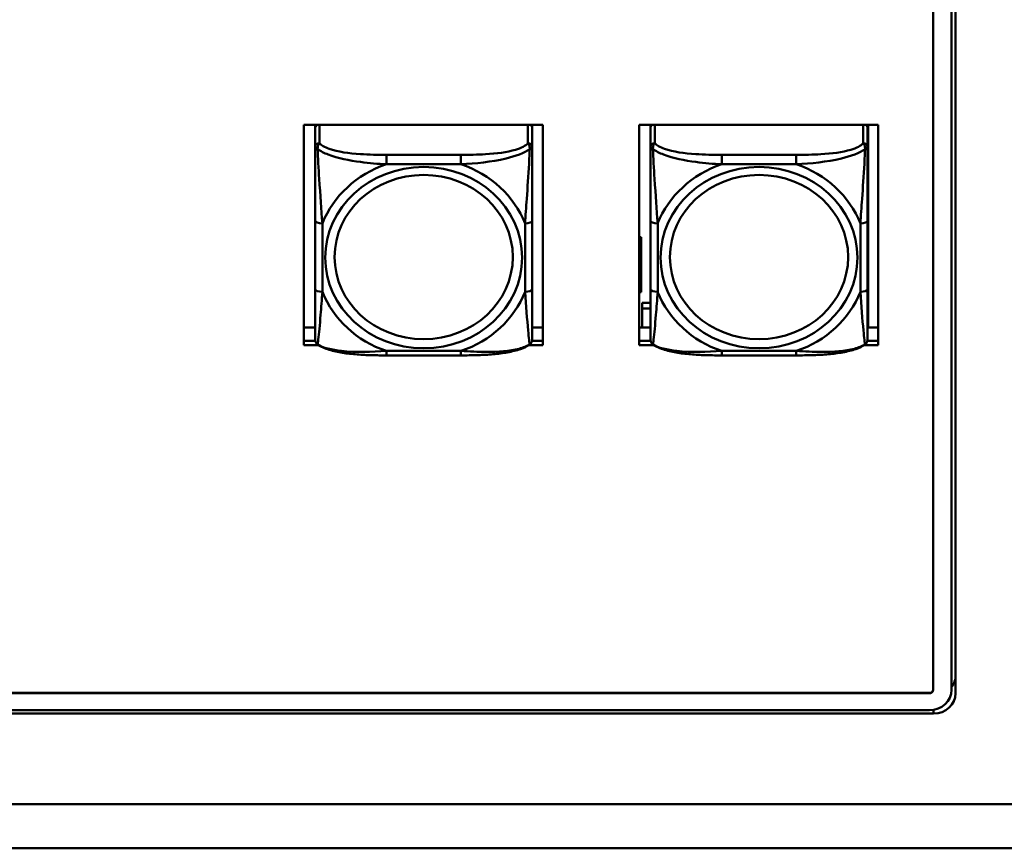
# Model space of a CAD drawing. Header units: inches. Extents: x 2.9 to 75, y -2.3 to 43.7.
# Tile 85 of 155: x 50.8 to 53.4, y 16.3 to 18.5. Entities that reach past the tile are written whole.
import ezdxf

# ---------------------------------------------------------------- set-up
doc = ezdxf.new("R2010")
doc.units = ezdxf.units.IN
doc.header["$MEASUREMENT"] = 0
doc.layers.add('Visible Edges(ROSSANSI)', color=7, linetype='Continuous', lineweight=50)
doc.layers.add('Visible Tangent Edges(ROSSANSI)', color=7, linetype='Continuous', lineweight=50)

msp = doc.modelspace()

# ---------------------------------------------------------------- linework, layer by layer
at = {"layer": 'Visible Edges(ROSSANSI)'}
for p, q in [((53.2393, 19.9963), (53.2393, 16.7008)), ((53.3003, 19.951), (53.3003, 16.6916)), ((53.2893, 16.7008), (53.2893, 19.9418)), ((51.5272, 18.2372), (52.1778, 18.2372)), ((51.5272, 17.6381), (51.5272, 18.2372)), ((51.5582, 18.2372), (51.5582, 18.2333)), ((52.1488, 18.2333), (52.1488, 18.2372)), ((52.1778, 18.2372), (52.1778, 17.6381)), ((52.4392, 18.2372), (53.0898, 18.2372)), ((52.4392, 17.6381), (52.4392, 18.2372)), ((52.4702, 18.2372), (52.4702, 18.2333)), ((53.0608, 18.2333), (53.0608, 18.2372)), ((53.0622, 18.2372), (53.0622, 17.6861)), ((53.0898, 18.2372), (53.0898, 17.6381)), ((51.5582, 18.2278), (51.5582, 18.2333)), ((51.5582, 18.2278), (51.5582, 18.1767)), ((52.1488, 18.2333), (52.1488, 18.2278)), ((52.1488, 18.1767), (52.1488, 18.2278)), ((52.4702, 18.2278), (52.4702, 18.2333)), ((52.4702, 18.2278), (52.4702, 18.1767)), ((53.0608, 18.2333), (53.0608, 18.2278)), ((53.0608, 18.1767), (53.0608, 18.2278)), ((51.5582, 17.977), (51.5582, 17.7908)), ((52.1488, 17.7908), (52.1488, 17.977)), ((52.4702, 17.977), (52.4702, 17.7908)), ((53.0608, 17.7908), (53.0608, 17.977)), ((52.4452, 17.9322), (52.4392, 17.9322)), ((52.4452, 17.9322), (52.4452, 17.9115)), ((52.4452, 17.9115), (52.4392, 17.9036)), ((52.4452, 17.9115), (52.4392, 17.9115)), ((52.4452, 17.7824), (52.4452, 17.9115)), ((52.4392, 17.7856), (52.4452, 17.7824)), ((52.4392, 17.7824), (52.4452, 17.7824)), ((52.4477, 17.7531), (52.4477, 17.7378)), ((52.4477, 17.7531), (52.4702, 17.7531)), ((52.4477, 17.6861), (52.4477, 17.7378)), ((52.4477, 17.7378), (52.4702, 17.7378)), ((51.5272, 17.6861), (51.5582, 17.6861)), ((52.1488, 17.6861), (52.1778, 17.6861)), ((52.4392, 17.6861), (52.4702, 17.6861)), ((53.0608, 17.6861), (53.0898, 17.6861)), ((51.5272, 17.6502), (51.5586, 17.6502)), ((51.5587, 17.6498), (51.5272, 17.6498)), ((52.1778, 17.6498), (52.1483, 17.6498)), ((52.1484, 17.6502), (52.1778, 17.6502)), ((52.4392, 17.6502), (52.4706, 17.6502)), ((52.4707, 17.6498), (52.4392, 17.6498)), ((53.0898, 17.6498), (53.0603, 17.6498)), ((53.0604, 17.6502), (53.0898, 17.6502)), ((51.5678, 17.6381), (51.5272, 17.6381)), ((52.1778, 17.6381), (52.1392, 17.6381)), ((52.4798, 17.6381), (52.4392, 17.6381)), ((53.0898, 17.6381), (53.0512, 17.6381)), ((51.9546, 17.6104), (51.7523, 17.6104)), ((52.8666, 17.6104), (52.6643, 17.6104)), ((35.815, 16.6924), (53.2293, 16.6924)), ((53.2293, 16.6916), (35.815, 16.6916)), ((53.2403, 16.6364), (35.8642, 16.6364)), ((35.8742, 16.6456), (53.2293, 16.6456))]:
    msp.add_line(p, q, dxfattribs=at)
for centre, start, end in [((51.5779, 17.6543), 180, 198.3045), ((52.1291, 17.6543), 341.6955, 0), ((52.4899, 17.6543), 180, 198.3045), ((53.0411, 17.6543), 341.6955, 0)]:
    msp.add_arc(centre, 0.0197, start, end, dxfattribs=at)
for centre, major_axis, start_param, end_param in [((51.5641, 18.2333), (-0.00591, 0), 5.481431, 6.283185), ((51.57, 18.2278), (-0.0118, 0), 5.249292, 6.283185), ((52.137, 18.2278), (0.0118, 0), 0, 1.033893), ((52.1429, 18.2333), (0.00591, 0), 0, 0.801755), ((52.4761, 18.2333), (-0.00591, 0), 5.481431, 6.283185), ((52.482, 18.2278), (-0.0118, 0), 5.249292, 6.283185), ((53.049, 18.2278), (0.0118, 0), 0, 1.033893), ((53.0549, 18.2333), (0.00591, 0), 0, 0.801755), ((53.2403, 16.7404), (0.06, 0), 5.668, 6.283185), ((53.2293, 16.7016), (0.01, 0), 4.712389, 6.283185), ((53.2293, 16.7008), (0.01, 0), 4.712389, 6.283185), ((53.2293, 16.7008), (0.06, 0), 4.712389, 6.283185), ((53.2403, 16.6916), (0.06, 0), 4.712389, 6.283185)]:
    msp.add_ellipse(centre, major_axis=major_axis, ratio=0.920845, start_param=start_param, end_param=end_param, dxfattribs=at)
for points, knots in [([(51.5582, 18.1767), (51.5582, 18.1643), (51.5582, 18.1466), (51.5582, 18.128), (51.5582, 18.0994), (51.5582, 18.0691), (51.5582, 18.0406), (51.5582, 18.0189), (51.5582, 17.9977), (51.5582, 17.977)], [-0.7968224, -0.7968224, -0.7968224, -0.7968224, -0.6514613, -0.6514613, -0.6514613, -0.427691, -0.427691, -0.427691, -0.2569517, -0.2569517, -0.2569517, -0.2569517]), ([(52.1488, 17.977), (52.1488, 17.9988), (52.1488, 18.0213), (52.1488, 18.0443), (52.1488, 18.0746), (52.1488, 18.1071), (52.1488, 18.1367), (52.1488, 18.152), (52.1488, 18.1662), (52.1488, 18.1767)], [0.2569537, 0.2569537, 0.2569537, 0.2569537, 0.4371919, 0.4371919, 0.4371919, 0.6739428, 0.6739428, 0.6739428, 0.7963818, 0.7963818, 0.7963818, 0.7963818]), ([(52.4702, 18.1767), (52.4702, 18.1643), (52.4702, 18.1466), (52.4702, 18.128), (52.4702, 18.0994), (52.4702, 18.0691), (52.4702, 18.0406), (52.4702, 18.0189), (52.4702, 17.9977), (52.4702, 17.977)], [-0.7968224, -0.7968224, -0.7968224, -0.7968224, -0.6514613, -0.6514613, -0.6514613, -0.427691, -0.427691, -0.427691, -0.2569517, -0.2569517, -0.2569517, -0.2569517]), ([(53.0608, 17.977), (53.0608, 17.9988), (53.0608, 18.0213), (53.0608, 18.0443), (53.0608, 18.0746), (53.0608, 18.1071), (53.0608, 18.1367), (53.0608, 18.152), (53.0608, 18.1662), (53.0608, 18.1767)], [0.2569537, 0.2569537, 0.2569537, 0.2569537, 0.4371919, 0.4371919, 0.4371919, 0.6739428, 0.6739428, 0.6739428, 0.7963818, 0.7963818, 0.7963818, 0.7963818]), ([(51.5582, 17.7908), (51.5582, 17.769), (51.5582, 17.7472), (51.5582, 17.7273), (51.5582, 17.701), (51.5582, 17.6767), (51.5582, 17.6634), (51.5582, 17.6577), (51.5582, 17.6543), (51.5582, 17.6543)], [0.2569537, 0.2569537, 0.2569537, 0.2569537, 0.4371919, 0.4371919, 0.4371919, 0.6739428, 0.6739428, 0.6739428, 0.7768895, 0.7768895, 0.7768895, 0.7768895]), ([(52.1488, 17.6543), (52.1488, 17.6543), (52.1488, 17.6594), (52.1488, 17.6676), (52.1488, 17.6821), (52.1488, 17.7054), (52.1488, 17.7305), (52.1488, 17.7496), (52.1488, 17.7701), (52.1488, 17.7908)], [-0.7772577, -0.7772577, -0.7772577, -0.7772577, -0.6514613, -0.6514613, -0.6514613, -0.427691, -0.427691, -0.427691, -0.2569517, -0.2569517, -0.2569517, -0.2569517]), ([(52.4702, 17.7908), (52.4702, 17.769), (52.4702, 17.7472), (52.4702, 17.7273), (52.4702, 17.701), (52.4702, 17.6767), (52.4702, 17.6634), (52.4702, 17.6577), (52.4702, 17.6543), (52.4702, 17.6543)], [0.2569537, 0.2569537, 0.2569537, 0.2569537, 0.4371919, 0.4371919, 0.4371919, 0.6739428, 0.6739428, 0.6739428, 0.7768895, 0.7768895, 0.7768895, 0.7768895]), ([(53.0608, 17.6543), (53.0608, 17.6543), (53.0608, 17.6594), (53.0608, 17.6676), (53.0608, 17.6821), (53.0608, 17.7054), (53.0608, 17.7305), (53.0608, 17.7496), (53.0608, 17.7701), (53.0608, 17.7908)], [-0.7772577, -0.7772577, -0.7772577, -0.7772577, -0.6514613, -0.6514613, -0.6514613, -0.427691, -0.427691, -0.427691, -0.2569517, -0.2569517, -0.2569517, -0.2569517]), ([(51.5652, 17.6399), (51.5645, 17.6403), (51.564, 17.6408), (51.5629, 17.6419), (51.5624, 17.6424), (51.5615, 17.6435), (51.5611, 17.6441), (51.5604, 17.6452), (51.5601, 17.6458), (51.5596, 17.647), (51.5594, 17.6475), (51.5592, 17.6481)], [0.00778279, 0.00778279, 0.00778279, 0.00778279, 0.01268581, 0.01268581, 0.01758884, 0.01758884, 0.02249186, 0.02249186, 0.02739489, 0.02739489, 0.03229791, 0.03229791, 0.03229791, 0.03229791]), ([(52.1418, 17.6399), (52.1424, 17.6403), (52.143, 17.6408), (52.1441, 17.6419), (52.1446, 17.6424), (52.1455, 17.6435), (52.1459, 17.6441), (52.1466, 17.6452), (52.1469, 17.6458), (52.1474, 17.647), (52.1476, 17.6475), (52.1478, 17.6481)], [0.00778279, 0.00778279, 0.00778279, 0.00778279, 0.01268581, 0.01268581, 0.01758884, 0.01758884, 0.02249186, 0.02249186, 0.02739489, 0.02739489, 0.03229791, 0.03229791, 0.03229791, 0.03229791]), ([(52.4772, 17.6399), (52.4765, 17.6403), (52.476, 17.6408), (52.4749, 17.6419), (52.4744, 17.6424), (52.4735, 17.6435), (52.4731, 17.6441), (52.4724, 17.6452), (52.4721, 17.6458), (52.4716, 17.647), (52.4714, 17.6475), (52.4712, 17.6481)], [0.00778279, 0.00778279, 0.00778279, 0.00778279, 0.01268581, 0.01268581, 0.01758884, 0.01758884, 0.02249186, 0.02249186, 0.02739489, 0.02739489, 0.03229791, 0.03229791, 0.03229791, 0.03229791]), ([(53.0538, 17.6399), (53.0544, 17.6403), (53.055, 17.6408), (53.0561, 17.6419), (53.0566, 17.6424), (53.0575, 17.6435), (53.0579, 17.6441), (53.0586, 17.6452), (53.0589, 17.6458), (53.0594, 17.647), (53.0596, 17.6475), (53.0598, 17.6481)], [0.00778279, 0.00778279, 0.00778279, 0.00778279, 0.01268581, 0.01268581, 0.01758884, 0.01758884, 0.02249186, 0.02249186, 0.02739489, 0.02739489, 0.03229791, 0.03229791, 0.03229791, 0.03229791]), ([(51.7523, 17.6104), (51.7392, 17.6104), (51.7258, 17.6106), (51.6991, 17.6113), (51.6857, 17.6119), (51.6592, 17.6139), (51.646, 17.6153), (51.6203, 17.6194), (51.6079, 17.6221), (51.5848, 17.6292), (51.5743, 17.6335), (51.5652, 17.6399)], [0.2569517, 0.2569517, 0.2569517, 0.2569517, 0.3566171, 0.3566171, 0.4562825, 0.4562825, 0.5559479, 0.5559479, 0.6556133, 0.6556133, 0.7552787, 0.7552787, 0.7552787, 0.7552787]), ([(52.1418, 17.6399), (52.1345, 17.6347), (52.1261, 17.6309), (52.1058, 17.6238), (52.0937, 17.6209), (52.0683, 17.6163), (52.0551, 17.6147), (52.0287, 17.6123), (52.0154, 17.6116), (51.9887, 17.6107), (51.9753, 17.6105), (51.9596, 17.6104), (51.9571, 17.6104), (51.9546, 17.6104)], [-0.7548595, -0.7548595, -0.7548595, -0.7548595, -0.6739618, -0.6739618, -0.5743807, -0.5743807, -0.4747996, -0.4747996, -0.3752184, -0.3752184, -0.2756373, -0.2756373, -0.2569537, -0.2569537, -0.2569537, -0.2569537]), ([(52.6643, 17.6104), (52.6512, 17.6104), (52.6378, 17.6106), (52.6111, 17.6113), (52.5977, 17.6119), (52.5712, 17.6139), (52.558, 17.6153), (52.5323, 17.6194), (52.5199, 17.6221), (52.4968, 17.6292), (52.4863, 17.6335), (52.4772, 17.6399)], [0.2569517, 0.2569517, 0.2569517, 0.2569517, 0.3566171, 0.3566171, 0.4562825, 0.4562825, 0.5559479, 0.5559479, 0.6556133, 0.6556133, 0.7552787, 0.7552787, 0.7552787, 0.7552787]), ([(53.0538, 17.6399), (53.0465, 17.6347), (53.0381, 17.6309), (53.0178, 17.6238), (53.0057, 17.6209), (52.9803, 17.6163), (52.9671, 17.6147), (52.9407, 17.6123), (52.9274, 17.6116), (52.9007, 17.6107), (52.8873, 17.6105), (52.8716, 17.6104), (52.8691, 17.6104), (52.8666, 17.6104)], [-0.7548595, -0.7548595, -0.7548595, -0.7548595, -0.6739618, -0.6739618, -0.5743807, -0.5743807, -0.4747996, -0.4747996, -0.3752184, -0.3752184, -0.2756373, -0.2756373, -0.2569537, -0.2569537, -0.2569537, -0.2569537])]:
    msp.add_open_spline(points, degree=3, knots=knots, dxfattribs=at)
at = {"layer": 'Visible Tangent Edges(ROSSANSI)'}
for p, q in [((51.57, 18.1876), (51.57, 18.2372)), ((52.137, 18.2372), (52.137, 18.1876)), ((52.482, 18.1876), (52.482, 18.2372)), ((53.049, 18.2372), (53.049, 18.1876)), ((51.7523, 18.1558), (51.7523, 18.13)), ((51.9546, 18.1558), (51.7523, 18.1558)), ((51.7523, 18.13), (51.9546, 18.13)), ((51.9546, 18.1558), (51.9546, 18.13)), ((52.6643, 18.1558), (52.6643, 18.13)), ((52.8666, 18.1558), (52.6643, 18.1558)), ((52.6643, 18.13), (52.8666, 18.13)), ((52.8666, 18.1558), (52.8666, 18.13)), ((51.5779, 17.7831), (51.5779, 17.9694)), ((52.1291, 17.9694), (52.1291, 17.7831)), ((52.4899, 17.7831), (52.4899, 17.9694)), ((53.0411, 17.9694), (53.0411, 17.7831)), ((51.9546, 17.6225), (51.7523, 17.6225)), ((51.7523, 17.6104), (51.7523, 17.6225)), ((51.9546, 17.6104), (51.9546, 17.6225)), ((52.8666, 17.6225), (52.6643, 17.6225)), ((52.6643, 17.6104), (52.6643, 17.6225)), ((52.8666, 17.6104), (52.8666, 17.6225)), ((53.2293, 16.6924), (53.2293, 16.6916)), ((53.2403, 16.6364), (53.2403, 16.6465)), ((34.7942, 16.3901), (67.3042, 16.3901)), ((67.3042, 16.2701), (34.7942, 16.2701))]:
    msp.add_line(p, q, dxfattribs=at)
for centre, major_axis, ratio, start_param, end_param in [((51.57, 18.1767), (-0.0118, 0), 0.920845, 4.712389, 6.283185), ((52.137, 18.1767), (0.0118, 0), 0.920845, 0, 1.570796), ((52.482, 18.1767), (-0.0118, 0), 0.920845, 4.712389, 6.283185), ((53.049, 18.1767), (0.0118, 0), 0.920845, 0, 1.570796), ((51.8535, 17.8762), (-0.2936, 0), 0.920845, 5.064156, 5.931419), ((51.8535, 17.8762), (0.2936, 0), 0.920845, 0.351767, 1.21903), ((52.7655, 17.8762), (-0.2936, 0), 0.920845, 5.064156, 5.931419), ((52.7655, 17.8762), (0.2936, 0), 0.920845, 0.351767, 1.21903), ((51.5779, 17.977), (-0.0197, 0), 0.389928, 0, 1.570796), ((52.1291, 17.977), (0.0197, 0), 0.389928, 4.712389, 6.283185), ((52.4899, 17.977), (-0.0197, 0), 0.389928, 0, 1.570796), ((53.0411, 17.977), (0.0197, 0), 0.389928, 4.712389, 6.283185), ((51.5779, 17.7908), (-0.0197, 0), 0.389928, 0, 1.570796), ((51.8535, 17.8762), (-0.2936, 0), 0.920845, 0.351767, 1.21903), ((51.8535, 17.8762), (0.2936, 0), 0.920845, 5.064156, 5.931419), ((52.1291, 17.7908), (0.0197, 0), 0.389928, 4.712389, 6.283185), ((52.4899, 17.7908), (-0.0197, 0), 0.389928, 0, 1.570796), ((52.7655, 17.8762), (-0.2936, 0), 0.920845, 0.351767, 1.21903), ((52.7655, 17.8762), (0.2936, 0), 0.920845, 5.064156, 5.931419), ((53.0411, 17.7908), (0.0197, 0), 0.389928, 4.712389, 6.283185)]:
    msp.add_ellipse(centre, major_axis=major_axis, ratio=ratio, start_param=start_param, end_param=end_param, dxfattribs=at)
for centre, major_axis in [((51.8535, 17.8762), (-0.2678, 0)), ((52.7655, 17.8762), (-0.2678, 0)), ((51.8535, 17.8779), (-0.2424, 0)), ((52.7655, 17.8779), (-0.2424, 0))]:
    msp.add_ellipse(centre, major_axis=major_axis, ratio=0.920845, dxfattribs=at)
for points, knots in [([(51.5651, 18.1714), (51.5651, 18.1728), (51.5651, 18.174), (51.5653, 18.1766), (51.5655, 18.1779), (51.566, 18.1798), (51.5662, 18.1805), (51.5665, 18.1815), (51.5666, 18.1819), (51.5669, 18.1827), (51.5671, 18.1832), (51.5677, 18.1844), (51.5681, 18.1851), (51.569, 18.1864), (51.5695, 18.187), (51.57, 18.1876)], [-0.00023197, -0.00023197, -0.00023197, -0.00023197, 0.00913095, 0.00913095, 0.01983142, 0.01983142, 0.02651922, 0.02651922, 0.02986312, 0.02986312, 0.03521335, 0.03521335, 0.04377373, 0.04377373, 0.0532704, 0.0532704, 0.0532704, 0.0532704]), ([(51.7523, 18.1558), (51.7287, 18.1558), (51.7047, 18.1562), (51.6813, 18.1577), (51.6506, 18.1597), (51.6198, 18.1638), (51.5965, 18.172), (51.5845, 18.1762), (51.5749, 18.1815), (51.57, 18.1876)], [0.2569537, 0.2569537, 0.2569537, 0.2569537, 0.4371919, 0.4371919, 0.4371919, 0.6739428, 0.6739428, 0.6739428, 0.7963818, 0.7963818, 0.7963818, 0.7963818]), ([(52.137, 18.1876), (52.1312, 18.1804), (52.1187, 18.1743), (52.1035, 18.1697), (52.0801, 18.1627), (52.051, 18.1592), (52.0219, 18.1575), (51.9997, 18.1561), (51.9771, 18.1558), (51.9546, 18.1558)], [-0.7968224, -0.7968224, -0.7968224, -0.7968224, -0.6514613, -0.6514613, -0.6514613, -0.427691, -0.427691, -0.427691, -0.2569517, -0.2569517, -0.2569517, -0.2569517]), ([(52.137, 18.1876), (52.1375, 18.187), (52.138, 18.1864), (52.1389, 18.1851), (52.1393, 18.1844), (52.1398, 18.1832), (52.1401, 18.1827), (52.1404, 18.1819), (52.1405, 18.1815), (52.1408, 18.1805), (52.141, 18.1798), (52.1415, 18.1779), (52.1417, 18.1766), (52.1419, 18.174), (52.1419, 18.1728), (52.1419, 18.1714)], [-0.0532704, -0.0532704, -0.0532704, -0.0532704, -0.04377373, -0.04377373, -0.03521335, -0.03521335, -0.02986312, -0.02986312, -0.02651922, -0.02651922, -0.01983142, -0.01983142, -0.00913095, -0.00913095, 0.00023197, 0.00023197, 0.00023197, 0.00023197]), ([(52.4771, 18.1714), (52.4771, 18.1728), (52.4771, 18.174), (52.4773, 18.1766), (52.4775, 18.1779), (52.478, 18.1798), (52.4782, 18.1805), (52.4785, 18.1815), (52.4786, 18.1819), (52.4789, 18.1827), (52.4791, 18.1832), (52.4797, 18.1844), (52.4801, 18.1851), (52.481, 18.1864), (52.4815, 18.187), (52.482, 18.1876)], [-0.00023197, -0.00023197, -0.00023197, -0.00023197, 0.00913095, 0.00913095, 0.01983142, 0.01983142, 0.02651922, 0.02651922, 0.02986312, 0.02986312, 0.03521335, 0.03521335, 0.04377373, 0.04377373, 0.0532704, 0.0532704, 0.0532704, 0.0532704]), ([(52.6643, 18.1558), (52.6407, 18.1558), (52.6167, 18.1562), (52.5933, 18.1577), (52.5626, 18.1597), (52.5318, 18.1638), (52.5085, 18.172), (52.4965, 18.1762), (52.4869, 18.1815), (52.482, 18.1876)], [0.2569537, 0.2569537, 0.2569537, 0.2569537, 0.4371919, 0.4371919, 0.4371919, 0.6739428, 0.6739428, 0.6739428, 0.7963818, 0.7963818, 0.7963818, 0.7963818]), ([(53.049, 18.1876), (53.0432, 18.1804), (53.0307, 18.1743), (53.0155, 18.1697), (52.9921, 18.1627), (52.963, 18.1592), (52.9339, 18.1575), (52.9117, 18.1561), (52.8891, 18.1558), (52.8666, 18.1558)], [-0.7968224, -0.7968224, -0.7968224, -0.7968224, -0.6514613, -0.6514613, -0.6514613, -0.427691, -0.427691, -0.427691, -0.2569517, -0.2569517, -0.2569517, -0.2569517]), ([(53.049, 18.1876), (53.0495, 18.187), (53.05, 18.1864), (53.0509, 18.1851), (53.0513, 18.1844), (53.0518, 18.1832), (53.0521, 18.1827), (53.0524, 18.1819), (53.0525, 18.1815), (53.0528, 18.1805), (53.053, 18.1798), (53.0535, 18.1779), (53.0537, 18.1766), (53.0539, 18.174), (53.0539, 18.1728), (53.0539, 18.1714)], [-0.0532704, -0.0532704, -0.0532704, -0.0532704, -0.04377373, -0.04377373, -0.03521335, -0.03521335, -0.02986312, -0.02986312, -0.02651922, -0.02651922, -0.01983142, -0.01983142, -0.00913095, -0.00913095, 0.00023197, 0.00023197, 0.00023197, 0.00023197]), ([(51.5582, 18.1767), (51.5582, 18.1766), (51.5583, 18.1765), (51.5585, 18.1763), (51.5587, 18.1761), (51.5591, 18.1758), (51.5593, 18.1756), (51.5596, 18.1754), (51.5597, 18.1753), (51.5601, 18.175), (51.5604, 18.1747), (51.5614, 18.1741), (51.562, 18.1736), (51.5635, 18.1725), (51.5642, 18.172), (51.5651, 18.1714)], [-0.0532704, -0.0532704, -0.0532704, -0.0532704, -0.04377373, -0.04377373, -0.03521335, -0.03521335, -0.02986312, -0.02986312, -0.02651922, -0.02651922, -0.01983142, -0.01983142, -0.00913095, -0.00913095, 0.00023197, 0.00023197, 0.00023197, 0.00023197]), ([(51.5651, 18.1714), (51.5727, 18.1659), (51.5827, 18.1607), (51.6198, 18.1467), (51.6515, 18.1404), (51.7057, 18.1332), (51.729, 18.1312), (51.7523, 18.13)], [-0.7478145, -0.7478145, -0.7478145, -0.7478145, -0.6493253, -0.6493253, -0.427691, -0.427691, -0.2569537, -0.2569537, -0.2569537, -0.2569537]), ([(51.5779, 17.9694), (51.5755, 18.0066), (51.5722, 18.0467), (51.5676, 18.1185), (51.566, 18.1482), (51.5651, 18.1714)], [0.2569517, 0.2569517, 0.2569517, 0.2569517, 0.5559983, 0.5559983, 0.7482818, 0.7482818, 0.7482818, 0.7482818]), ([(51.9546, 18.13), (51.9951, 18.1322), (52.0375, 18.1363), (52.1031, 18.1519), (52.1276, 18.1606), (52.1419, 18.1714)], [0.2569517, 0.2569517, 0.2569517, 0.2569517, 0.5559983, 0.5559983, 0.7482818, 0.7482818, 0.7482818, 0.7482818]), ([(52.1419, 18.1714), (52.1414, 18.1593), (52.1408, 18.1455), (52.1383, 18.0996), (52.136, 18.0663), (52.1321, 18.0127), (52.1305, 17.9908), (52.1291, 17.9694)], [-0.7478145, -0.7478145, -0.7478145, -0.7478145, -0.6493253, -0.6493253, -0.427691, -0.427691, -0.2569537, -0.2569537, -0.2569537, -0.2569537]), ([(52.1419, 18.1714), (52.1428, 18.172), (52.1435, 18.1725), (52.145, 18.1736), (52.1456, 18.1741), (52.1465, 18.1747), (52.1469, 18.175), (52.1473, 18.1753), (52.1474, 18.1754), (52.1477, 18.1756), (52.1479, 18.1758), (52.1483, 18.1761), (52.1484, 18.1763), (52.1487, 18.1765), (52.1488, 18.1766), (52.1488, 18.1767)], [-0.00023197, -0.00023197, -0.00023197, -0.00023197, 0.00913095, 0.00913095, 0.01983142, 0.01983142, 0.02651922, 0.02651922, 0.02986312, 0.02986312, 0.03521335, 0.03521335, 0.04377373, 0.04377373, 0.0532704, 0.0532704, 0.0532704, 0.0532704]), ([(52.4702, 18.1767), (52.4702, 18.1766), (52.4703, 18.1765), (52.4705, 18.1763), (52.4707, 18.1761), (52.4711, 18.1758), (52.4713, 18.1756), (52.4716, 18.1754), (52.4717, 18.1753), (52.4721, 18.175), (52.4724, 18.1747), (52.4734, 18.1741), (52.474, 18.1736), (52.4755, 18.1725), (52.4762, 18.172), (52.4771, 18.1714)], [-0.0532704, -0.0532704, -0.0532704, -0.0532704, -0.04377373, -0.04377373, -0.03521335, -0.03521335, -0.02986312, -0.02986312, -0.02651922, -0.02651922, -0.01983142, -0.01983142, -0.00913095, -0.00913095, 0.00023197, 0.00023197, 0.00023197, 0.00023197]), ([(52.4771, 18.1714), (52.4847, 18.1659), (52.4947, 18.1607), (52.5318, 18.1467), (52.5635, 18.1404), (52.6177, 18.1332), (52.641, 18.1312), (52.6643, 18.13)], [-0.7478145, -0.7478145, -0.7478145, -0.7478145, -0.6493253, -0.6493253, -0.427691, -0.427691, -0.2569537, -0.2569537, -0.2569537, -0.2569537]), ([(52.4899, 17.9694), (52.4875, 18.0066), (52.4842, 18.0467), (52.4796, 18.1185), (52.478, 18.1482), (52.4771, 18.1714)], [0.2569517, 0.2569517, 0.2569517, 0.2569517, 0.5559983, 0.5559983, 0.7482818, 0.7482818, 0.7482818, 0.7482818]), ([(52.8666, 18.13), (52.9071, 18.1322), (52.9495, 18.1363), (53.0151, 18.1519), (53.0396, 18.1606), (53.0539, 18.1714)], [0.2569517, 0.2569517, 0.2569517, 0.2569517, 0.5559983, 0.5559983, 0.7482818, 0.7482818, 0.7482818, 0.7482818]), ([(53.0539, 18.1714), (53.0534, 18.1593), (53.0528, 18.1455), (53.0503, 18.0996), (53.048, 18.0663), (53.0441, 18.0127), (53.0425, 17.9908), (53.0411, 17.9694)], [-0.7478145, -0.7478145, -0.7478145, -0.7478145, -0.6493253, -0.6493253, -0.427691, -0.427691, -0.2569537, -0.2569537, -0.2569537, -0.2569537]), ([(53.0539, 18.1714), (53.0548, 18.172), (53.0555, 18.1725), (53.057, 18.1736), (53.0576, 18.1741), (53.0585, 18.1747), (53.0589, 18.175), (53.0593, 18.1753), (53.0594, 18.1754), (53.0597, 18.1756), (53.0599, 18.1758), (53.0603, 18.1761), (53.0604, 18.1763), (53.0607, 18.1765), (53.0608, 18.1766), (53.0608, 18.1767)], [-0.00023197, -0.00023197, -0.00023197, -0.00023197, 0.00913095, 0.00913095, 0.01983142, 0.01983142, 0.02651922, 0.02651922, 0.02986312, 0.02986312, 0.03521335, 0.03521335, 0.04377373, 0.04377373, 0.0532704, 0.0532704, 0.0532704, 0.0532704]), ([(51.5651, 17.6403), (51.5656, 17.6423), (51.5662, 17.6469), (51.5687, 17.6692), (51.571, 17.6942), (51.5749, 17.7406), (51.5765, 17.7614), (51.5779, 17.7831)], [-0.7478145, -0.7478145, -0.7478145, -0.7478145, -0.6493253, -0.6493253, -0.427691, -0.427691, -0.2569537, -0.2569537, -0.2569537, -0.2569537]), ([(52.1291, 17.7831), (52.1315, 17.7458), (52.1348, 17.7078), (52.1394, 17.6588), (52.141, 17.6434), (52.1419, 17.6403)], [0.2569517, 0.2569517, 0.2569517, 0.2569517, 0.5559983, 0.5559983, 0.7482818, 0.7482818, 0.7482818, 0.7482818]), ([(52.4771, 17.6403), (52.4776, 17.6423), (52.4782, 17.6469), (52.4807, 17.6692), (52.483, 17.6942), (52.4869, 17.7406), (52.4885, 17.7614), (52.4899, 17.7831)], [-0.7478145, -0.7478145, -0.7478145, -0.7478145, -0.6493253, -0.6493253, -0.427691, -0.427691, -0.2569537, -0.2569537, -0.2569537, -0.2569537]), ([(53.0411, 17.7831), (53.0435, 17.7458), (53.0468, 17.7078), (53.0514, 17.6588), (53.053, 17.6434), (53.0539, 17.6403)], [0.2569517, 0.2569517, 0.2569517, 0.2569517, 0.5559983, 0.5559983, 0.7482818, 0.7482818, 0.7482818, 0.7482818]), ([(51.5651, 17.6403), (51.5642, 17.6408), (51.5635, 17.6414), (51.562, 17.6429), (51.5614, 17.6437), (51.5604, 17.6452), (51.5601, 17.6458), (51.5597, 17.6467), (51.5596, 17.647), (51.5594, 17.6476), (51.5593, 17.6478), (51.5592, 17.6481)], [-0.00023197, -0.00023197, -0.00023197, -0.00023197, 0.00913095, 0.00913095, 0.01983142, 0.01983142, 0.02651922, 0.02651922, 0.02986312, 0.02986312, 0.03229791, 0.03229791, 0.03229791, 0.03229791]), ([(52.1478, 17.6481), (52.1477, 17.6478), (52.1476, 17.6476), (52.1474, 17.647), (52.1473, 17.6467), (52.1469, 17.6458), (52.1465, 17.6452), (52.1456, 17.6437), (52.145, 17.6429), (52.1435, 17.6414), (52.1428, 17.6408), (52.1419, 17.6403)], [-0.03229791, -0.03229791, -0.03229791, -0.03229791, -0.02986312, -0.02986312, -0.02651922, -0.02651922, -0.01983142, -0.01983142, -0.00913095, -0.00913095, 0.00023197, 0.00023197, 0.00023197, 0.00023197]), ([(52.4771, 17.6403), (52.4762, 17.6408), (52.4755, 17.6414), (52.474, 17.6429), (52.4734, 17.6437), (52.4724, 17.6452), (52.4721, 17.6458), (52.4717, 17.6467), (52.4716, 17.647), (52.4714, 17.6476), (52.4713, 17.6478), (52.4712, 17.6481)], [-0.00023197, -0.00023197, -0.00023197, -0.00023197, 0.00913095, 0.00913095, 0.01983142, 0.01983142, 0.02651922, 0.02651922, 0.02986312, 0.02986312, 0.03229791, 0.03229791, 0.03229791, 0.03229791]), ([(53.0598, 17.6481), (53.0597, 17.6478), (53.0596, 17.6476), (53.0594, 17.647), (53.0593, 17.6467), (53.0589, 17.6458), (53.0585, 17.6452), (53.0576, 17.6437), (53.057, 17.6429), (53.0555, 17.6414), (53.0548, 17.6408), (53.0539, 17.6403)], [-0.03229791, -0.03229791, -0.03229791, -0.03229791, -0.02986312, -0.02986312, -0.02651922, -0.02651922, -0.01983142, -0.01983142, -0.00913095, -0.00913095, 0.00023197, 0.00023197, 0.00023197, 0.00023197]), ([(51.7523, 17.6225), (51.7119, 17.6202), (51.6695, 17.6183), (51.6039, 17.6254), (51.5794, 17.6311), (51.5651, 17.6403)], [0.2569517, 0.2569517, 0.2569517, 0.2569517, 0.5559983, 0.5559983, 0.7482818, 0.7482818, 0.7482818, 0.7482818]), ([(52.1419, 17.6403), (52.1343, 17.6357), (52.1243, 17.6316), (52.0872, 17.6221), (52.0555, 17.6201), (52.0012, 17.62), (51.978, 17.621), (51.9546, 17.6225)], [-0.7478145, -0.7478145, -0.7478145, -0.7478145, -0.6493253, -0.6493253, -0.427691, -0.427691, -0.2569537, -0.2569537, -0.2569537, -0.2569537]), ([(52.6643, 17.6225), (52.6239, 17.6202), (52.5815, 17.6183), (52.5159, 17.6254), (52.4914, 17.6311), (52.4771, 17.6403)], [0.2569517, 0.2569517, 0.2569517, 0.2569517, 0.5559983, 0.5559983, 0.7482818, 0.7482818, 0.7482818, 0.7482818]), ([(53.0539, 17.6403), (53.0463, 17.6357), (53.0363, 17.6316), (52.9992, 17.6221), (52.9675, 17.6201), (52.9132, 17.62), (52.89, 17.621), (52.8666, 17.6225)], [-0.7478145, -0.7478145, -0.7478145, -0.7478145, -0.6493253, -0.6493253, -0.427691, -0.427691, -0.2569537, -0.2569537, -0.2569537, -0.2569537])]:
    msp.add_open_spline(points, degree=3, knots=knots, dxfattribs=at)
for points in [[(51.5652, 17.6399), (51.5651, 17.64), (51.5651, 17.6401), (51.5651, 17.6403)], [(52.1419, 17.6403), (52.1419, 17.6401), (52.1419, 17.64), (52.1418, 17.6399)], [(52.4772, 17.6399), (52.4771, 17.64), (52.4771, 17.6401), (52.4771, 17.6403)], [(53.0539, 17.6403), (53.0539, 17.6401), (53.0539, 17.64), (53.0538, 17.6399)]]:
    msp.add_open_spline(points, degree=3, dxfattribs=at)

doc.saveas('drawing.dxf')
